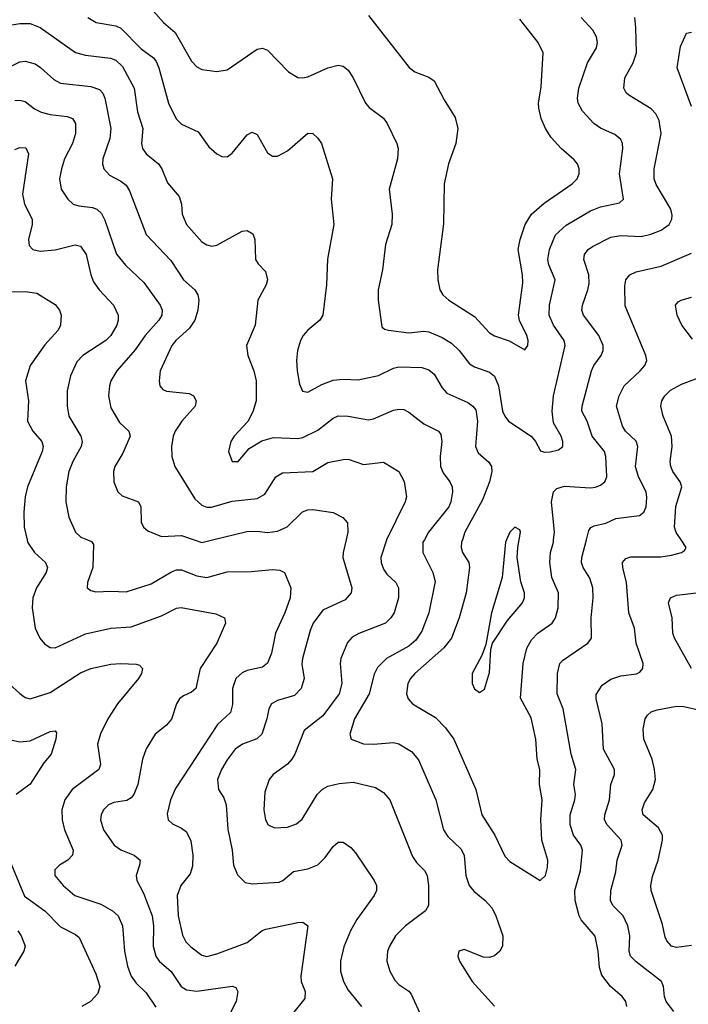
# Model space of a CAD drawing. Header units: inches. Extents: x 990586 to 1117858, y 769490 to 892071.
# Tile 54 of 248: x 1036489 to 1039137, y 858159 to 862061. Entities that reach past the tile are written whole.
import ezdxf

# ---------------------------------------------------------------- set-up
doc = ezdxf.new("R2010")
doc.units = ezdxf.units.IN
doc.header["$MEASUREMENT"] = 0
doc.layers.add('B0835', color=7, linetype='Continuous')
doc.layers.add('B0836', color=7, linetype='Continuous')

msp = doc.modelspace()

# ---------------------------------------------------------------- linework, layer by layer
at = {"layer": 'B0835', "color": 6}
for points, elevation in [([(1036517.9, 860000), (1036520, 859990), (1036546.9, 859950), (1036591.4, 859910), (1036599.2, 859890), (1036593.9, 859870), (1036555.9, 859810), (1036540.8, 859770), (1036538.6, 859730), (1036549.6, 859650), (1036568.9, 859610), (1036587.4, 859587.4), (1036610, 859573), (1036630, 859572.2), (1036750, 859627.3), (1036850, 859649.2), (1036930, 859655.6), (1037050, 859699.2), (1037110, 859728.4), (1037128.2, 859731.8), (1037266.4, 859706.4), (1037300.4, 859690), (1037303.9, 859670), (1037269.5, 859590), (1037203.1, 859490), (1037186.3, 859410), (1037170, 859395.6), (1037138, 859382), (1037121.8, 859370), (1037110.5, 859350), (1037090.6, 859289.4), (1037070, 859264.9), (1037024.9, 859230), (1036990, 859171.4), (1036975.2, 859130), (1036956.6, 859030), (1036941.5, 858990), (1036930, 858976.8), (1036912.8, 858967.2), (1036861.8, 858958.2), (1036840.8, 858950), (1036820.7, 858930), (1036811, 858910), (1036808.3, 858890), (1036821.3, 858850), (1036863.7, 858790), (1036890, 858771.5), (1036942.3, 858750), (1036965.8, 858730), (1036963.8, 858710), (1036950.2, 858670), (1036952.6, 858650), (1036979.2, 858599.2), (1037013.8, 858510), (1037019.5, 858470), (1037017, 858390), (1037028.2, 858350), (1037041.4, 858330), (1037089.2, 858289.2), (1037128.8, 858230), (1037150, 858216.1), (1037190, 858211.2), (1037330.8, 858230.8), (1037345.5, 858225.5), (1037352.5, 858210), (1037345.9, 858170), (1037265.2, 858010)], 3200), ([(1036757.2, 860000), (1036773.5, 859993.5), (1036780.6, 859980.6), (1036778.2, 859890), (1036757.1, 859830), (1036756.5, 859810), (1036770, 859798.4), (1036790, 859793.7), (1036850, 859796.9), (1036910, 859793.6), (1037010, 859825.4), (1037090, 859873.2), (1037110, 859880.6), (1037130, 859880.9), (1037190, 859856.6), (1037230, 859849.9), (1037310, 859872.4), (1037405.9, 859874.1), (1037490, 859882), (1037519.6, 859879.6), (1037537.8, 859870), (1037563.4, 859810), (1037559.9, 859770), (1037539, 859710), (1037502.6, 859630), (1037485.6, 859550), (1037470, 859511), (1037450, 859495.5), (1037390, 859482.4), (1037370, 859473.2), (1037344.5, 859450), (1037331.9, 859410), (1037332.2, 859347.8), (1037324, 859316), (1037272.7, 859267.3), (1037105.8, 859014.2), (1037085.7, 858970), (1037073.4, 858913.4), (1037077.3, 858890), (1037093.8, 858873.8), (1037130, 858857.7), (1037150, 858842.2), (1037166.3, 858806.3), (1037174.6, 858750), (1037172.9, 858707.1), (1037164.5, 858675.5), (1037127.6, 858630), (1037112.9, 858590), (1037116.1, 858510), (1037133.7, 858433.7), (1037147.2, 858407.2), (1037166.6, 858386.6), (1037210, 858353.9), (1037230, 858349), (1037270, 858358.8), (1037390, 858403.8), (1037448.8, 858451.2), (1037463.7, 858456.3), (1037590, 858483.4), (1037610, 858484.4), (1037630.3, 858470), (1037601.8, 858270), (1037603.9, 858250), (1037619, 858210), (1037618, 858182), (1037570, 858121)], 3300), ([(1037180.2, 860000), (1037210, 859989.7), (1037253.1, 860000)], 3400), ([(1037781.6, 860000), (1037769.9, 859950), (1037769.1, 859930), (1037804.5, 859810), (1037802.4, 859790), (1037777.4, 859762.6), (1037690, 859720.4), (1037651.9, 859670), (1037639.6, 859640.4), (1037608.5, 859530), (1037607, 859507), (1037615.8, 859450), (1037604.4, 859410), (1037576.9, 859383.1), (1037510, 859362.9), (1037485.7, 859350), (1037475.8, 859330), (1037467.9, 859290), (1037448, 859230), (1037428.8, 859211.2), (1037371.5, 859190), (1037342.9, 859170), (1037310, 859128.4), (1037287.6, 859090), (1037272.5, 859050), (1037276, 859010), (1037296.8, 858976.8), (1037306.2, 858950), (1037313.8, 858853.8), (1037330, 858770), (1037335.2, 858710), (1037351.9, 858671.9), (1037382.2, 858642.2), (1037410, 858636), (1037517, 858643), (1037530.8, 858649.2), (1037574, 858686), (1037630, 858696.4), (1037670, 858711.9), (1037699.4, 858740.6), (1037730, 858785), (1037750, 858801), (1037770, 858801.2), (1037799.9, 858779.9), (1037819.3, 858759.3), (1037893, 858650), (1037901.7, 858630), (1037901.8, 858610), (1037893.2, 858590), (1037824.8, 858495.2), (1037798.9, 858450), (1037772.8, 858387.2), (1037759.2, 858330), (1037759.9, 858290), (1037770.9, 858250), (1037790, 858214.5), (1037842.7, 858150)], 3400), ([(1037941.8, 860000), (1037941.2, 859998.8), (1037919.6, 859930), (1037921, 859910), (1037930, 859883.3), (1037943.7, 859863.7), (1037978.5, 859830), (1037988.7, 859810), (1037988.9, 859770), (1037971.8, 859710), (1037959.4, 859690), (1037937.8, 859670), (1037831.9, 859628.1), (1037806.4, 859613.6), (1037787, 859593), (1037761, 859530), (1037758.2, 859510), (1037764.7, 859430), (1037754.2, 859390), (1037690, 859302), (1037615.6, 859244.4), (1037578.5, 859150), (1037566.6, 859130), (1037549.1, 859110.9), (1037492.5, 859070), (1037476.4, 859050), (1037459.7, 859000.3), (1037455.7, 858930), (1037462.3, 858890), (1037472.8, 858870), (1037498, 858858), (1037550, 858861.5), (1037585.1, 858874.9), (1037607.3, 858892.7), (1037667.1, 858990), (1037688.8, 859011.2), (1037710, 859022.9), (1037754.4, 859034.4), (1037810, 859040), (1037898, 859018), (1037930, 858998.9), (1037955.2, 858970), (1038045, 858745), (1038060.8, 858720.8), (1038091.7, 858690), (1038102.7, 858670), (1038108.1, 858630), (1038108.2, 858550), (1038096.1, 858530), (1038017.4, 858470), (1037977.8, 858430), (1037953.1, 858390), (1037945.9, 858370), (1037942.9, 858330), (1037954.8, 858290), (1037975.1, 858255.1), (1037990, 858238), (1038030.6, 858210.6), (1038039.6, 858199.6), (1038080.9, 858110)], 3500), ([(1038091.6, 860000), (1038086, 859990), (1038085.5, 859950), (1038125.9, 859870), (1038134.2, 859834.2), (1038110, 859709.9), (1038082.1, 859637.9), (1038057.6, 859602.4), (1038030, 859579), (1037941.3, 859530), (1037906.4, 859493.6), (1037893, 859467), (1037873.6, 859390), (1037815.1, 859290), (1037796.2, 859230), (1037801.7, 859210), (1037850, 859191.6), (1037890, 859190), (1037970, 859196.1), (1037990, 859191.9), (1038041, 859161), (1038068.4, 859128.4), (1038137, 858970), (1038167.7, 858850), (1038184.4, 858824.4), (1038235.8, 858775.8), (1038249.1, 858750), (1038256.6, 858670), (1038269.7, 858630), (1038287.4, 858607.4), (1038332.7, 858570), (1038359.9, 858539.9), (1038374.8, 858510), (1038402.1, 858430), (1038401.3, 858390), (1038390.9, 858369.1), (1038370, 858351.3), (1038350, 858344.8), (1038325.7, 858345.7), (1038250, 858376), (1038228.8, 858370), (1038224.2, 858350), (1038230.7, 858330), (1038280.6, 858250), (1038370, 858152)], 3600), ([(1038242.4, 860000), (1038239.1, 859990), (1038237.9, 859970), (1038243.4, 859950), (1038267.2, 859910), (1038270.5, 859890.5), (1038257.9, 859790), (1038230, 859690), (1038198.7, 859610), (1038168.9, 859571.1), (1038053.6, 859470), (1038036.9, 859450), (1038026.2, 859430), (1038021.4, 859390), (1038026.9, 859370), (1038044.6, 859350), (1038135.2, 859295.2), (1038175, 859255), (1038208, 859210), (1038295.2, 859010), (1038319.5, 858910), (1038371.3, 858830), (1038410, 858746.1), (1038430, 858724.4), (1038550, 858649.6), (1038571.3, 858670), (1038579.2, 858700.8), (1038580.2, 858730), (1038556.9, 858810), (1038553.5, 858890), (1038558.6, 858970), (1038548, 859030), (1038549.4, 859090), (1038538, 859130), (1038533.3, 859210), (1038514.8, 859294.8), (1038471.9, 859371.9), (1038482.6, 859510), (1038498.2, 859570), (1038516.3, 859603.8), (1038540.5, 859630), (1038597.4, 859670), (1038611.3, 859690), (1038622.1, 859730), (1038622.5, 859790), (1038596.2, 859850), (1038588.1, 859910), (1038591, 859949), (1038602.6, 859990), (1038603.7, 860000)], 3700), ([(1038417.2, 860000), (1038413, 859990), (1038399.9, 859850), (1038358, 859710), (1038335.7, 859584.3), (1038319, 859541), (1038280.5, 859470), (1038280.4, 859430), (1038290, 859409.2), (1038310, 859394.6), (1038330, 859407.8), (1038350, 859473.4), (1038355.1, 859564.9), (1038361.3, 859590), (1038420.5, 859679.5), (1038480.7, 859750), (1038488.2, 859770), (1038487.7, 859790), (1038473.9, 859833.9), (1038459.4, 859930), (1038461.4, 859970), (1038466.9, 860000)], 3800), ([(1038893.1, 858150), (1038889.4, 858170), (1038875.3, 858190), (1038829.2, 858229.2), (1038794.1, 858274.1), (1038784.8, 858304.8), (1038779.8, 858370), (1038768.7, 858428.7), (1038713.4, 858493.4), (1038704.4, 858510), (1038688.7, 858570), (1038687.7, 858610), (1038709.6, 858690), (1038718.3, 858770), (1038711.8, 858790), (1038682.9, 858830), (1038669.7, 858870), (1038669.1, 858910), (1038688.2, 858970), (1038690, 858990), (1038683.4, 859030), (1038691.9, 859090), (1038673.2, 859150), (1038642, 859330), (1038617.6, 859390), (1038618.4, 859470), (1038628.2, 859510), (1038638.3, 859521.7), (1038739.3, 859590), (1038753.5, 859610), (1038752.9, 859690), (1038760.6, 859770), (1038758.5, 859810), (1038747.7, 859847.7), (1038720.7, 859890), (1038714.3, 859910), (1038715.1, 859930), (1038733.3, 860000)], 3600), ([(1039079.9, 858130), (1039048.9, 858170), (1039042.3, 858190), (1039039.2, 858230), (1039030.4, 858250), (1038930, 858326.8), (1038908.4, 858350), (1038902.7, 858370), (1038906.2, 858430), (1038897.7, 858470), (1038879.2, 858510), (1038838.6, 858550), (1038828.4, 858570), (1038830.3, 858610), (1038850, 858684.1), (1038855.6, 858730), (1038875.2, 858790), (1038871.2, 858810), (1038816.4, 858870), (1038805.7, 858890), (1038806, 858910), (1038825.6, 858970), (1038830.1, 859029.9), (1038845.3, 859070), (1038844.9, 859090), (1038800.9, 859170), (1038796.6, 859270), (1038772.4, 859370), (1038772.7, 859387.3), (1038796.6, 859423.4), (1038830, 859447.3), (1038870, 859461.3), (1038931.5, 859468.5), (1038944.8, 859475.2), (1038957.2, 859490), (1038958.6, 859510), (1038930.3, 859590), (1038923.8, 859650), (1038901.1, 859710), (1038892.6, 859830), (1038877.5, 859890), (1038877.1, 859910), (1038890, 859926.1), (1038910, 859932), (1039027.8, 859932.2), (1039070, 859938.6), (1039110.6, 859950), (1039122, 859958), (1039128.1, 859970), (1039108.3, 860000)], 3500), ([(1039149.5, 859490.5), (1039082.8, 859610), (1039076.3, 859630), (1039073.1, 859690), (1039058.6, 859750), (1039066.2, 859770), (1039090, 859780.7), (1039170, 859789.3)], 3400), ([(1036448.2, 859428.2), (1036490, 859390.5), (1036510, 859375.2), (1036530, 859369.6), (1036610, 859394.8), (1036730, 859472.6), (1036770, 859490.5), (1036850, 859507), (1036889.7, 859509.7), (1036950, 859507.6), (1036963.3, 859503.3), (1036975.2, 859490), (1036971, 859470), (1036959.2, 859450), (1036876.4, 859350), (1036838.6, 859290), (1036808.9, 859231.1), (1036797.2, 859190), (1036808.3, 859110), (1036802, 859090), (1036696.9, 859010), (1036667.6, 858970), (1036655.8, 858930), (1036656.6, 858890), (1036666.8, 858850), (1036700.2, 858770), (1036698.5, 858750), (1036679.6, 858730), (1036646.7, 858710), (1036628.5, 858691.5), (1036628.4, 858670), (1036661, 858630), (1036706.9, 858590), (1036810, 858555.8), (1036856.2, 858530), (1036879.5, 858510), (1036895.6, 858470), (1036903.5, 858370), (1036916, 858310), (1036930.3, 858270.3), (1036950, 858243.2), (1036990, 858204.2), (1037028.4, 858148.4)], 3100), ([(1039150, 858391.7), (1039090, 858384.4), (1039070, 858389.6), (1039051.6, 858410), (1039045.2, 858425.2), (1039035, 858475), (1038990.1, 858610), (1038988.4, 858630), (1038994.9, 858665.1), (1039017.5, 858730), (1039035.1, 858810), (1039035.4, 858830), (1039018.7, 858858.7), (1038958.2, 858910), (1038954.1, 858930), (1038963, 858957), (1038996.4, 859010), (1039007.5, 859050), (1039003.9, 859090), (1038994.1, 859130), (1038961.2, 859210), (1038958.8, 859250), (1038965.7, 859290), (1038975.1, 859304.9), (1038990, 859317.7), (1039013.3, 859326.7), (1039090, 859340.8), (1039119, 859339), (1039190, 859323.8)], 3400), ([(1036442.5, 859210), (1036490, 859199.2), (1036530, 859203.8), (1036610, 859240), (1036630, 859242.3), (1036634.6, 859234.6), (1036632.2, 859210), (1036613.1, 859150), (1036584.6, 859115.4), (1036530, 859031.6), (1036474.8, 858990)], 3000), ([(1036440.4, 858750), (1036507.3, 858587.3), (1036588.5, 858530), (1036650, 858466.7), (1036710, 858436.1), (1036723.9, 858423.9), (1036790, 858280.5), (1036805.8, 858230), (1036798, 858202), (1036769, 858170), (1036735.3, 858150)], 3000), ([(1036480.9, 858450), (1036494.7, 858430), (1036510.3, 858389.7), (1036505.6, 858370), (1036470.1, 858310)], 2900)]:
    msp.add_lwpolyline(points, dxfattribs=dict(at, elevation=elevation))
at = {"layer": 'B0836', "color": 6}
for points, elevation in [([(1036998.1, 862118.1), (1037058.9, 862050), (1037104.5, 862010), (1037170, 861897.1), (1037190, 861874.2), (1037210, 861863.1), (1037270, 861856), (1037310, 861862.2), (1037430, 861943.7), (1037450, 861947.6), (1037470, 861940.1), (1037554.1, 861854.1), (1037590, 861831.9), (1037610, 861830.3), (1037630, 861834.9), (1037710, 861870), (1037750, 861880.4), (1037770, 861876.3), (1037790, 861860.3), (1037810, 861830.1), (1037857.9, 861730), (1037873.2, 861713.2), (1037930, 861671.1), (1037944.8, 861650), (1037982.9, 861570), (1037987.6, 861550), (1037984.9, 861510), (1037952.7, 861390), (1037964.3, 861290), (1037962.6, 861250), (1037937.4, 861170), (1037925.8, 861070), (1037908.1, 860990), (1037908.4, 860950), (1037923.2, 860843.2), (1037934, 860834), (1037950, 860830), (1038030, 860820.7), (1038090, 860826.3), (1038110, 860823.7), (1038162.1, 860802.1), (1038199.2, 860779.2), (1038230, 860750.3), (1038270, 860697.1), (1038290, 860685), (1038350, 860663.9), (1038370, 860648), (1038384.9, 860610), (1038401.6, 860510), (1038410, 860489.4), (1038424.8, 860470), (1038515, 860410), (1038531.9, 860390), (1038552.3, 860352.3), (1038567.4, 860347.4), (1038590, 860348.1), (1038623.3, 860356.7), (1038639.6, 860370), (1038640.3, 860390), (1038633.8, 860410), (1038603.2, 860463.2), (1038597.3, 860510), (1038603.3, 860570), (1038649, 860770), (1038645.9, 860790), (1038603.2, 860850), (1038585.6, 860890), (1038587.2, 860930), (1038609.4, 861030), (1038584.6, 861090), (1038581.4, 861110), (1038587.6, 861150), (1038611.7, 861208.3), (1038653.1, 861246.8), (1038750, 861304), (1038790, 861319.5), (1038864.4, 861335.6), (1038880.1, 861350), (1038865.2, 861450), (1038877.3, 861550), (1038876.3, 861570), (1038870, 861586.2), (1038846.1, 861606.1), (1038790, 861631), (1038762.3, 861650), (1038718.3, 861698.3), (1038700.8, 861730), (1038698, 861750), (1038703, 861790), (1038737.6, 861890), (1038773.8, 861950), (1038777, 861970), (1038773.6, 861993.6), (1038759.4, 862019.4), (1038713, 862070)], 3800), ([(1036450, 862039.7), (1036490, 862045.8), (1036530, 862045.8), (1036570, 862029.5), (1036710, 861931.5), (1036750, 861920.6), (1036849, 861909), (1036870, 861901), (1036895.5, 861875.5), (1036942.7, 861790), (1036955.8, 861695.8), (1036976.2, 861630), (1036971.5, 861570), (1036974.8, 861550), (1036989.4, 861530), (1037039, 861490), (1037051.6, 861470), (1037073.9, 861413.9), (1037120.4, 861360.4), (1037130.2, 861330.2), (1037131.9, 861290), (1037149.6, 861250), (1037210, 861180.8), (1037230, 861168.5), (1037250, 861164.1), (1037270, 861167.2), (1037370, 861222.3), (1037390, 861225.6), (1037412.1, 861212.1), (1037420.1, 861190), (1037423.4, 861110), (1037433.2, 861093.2), (1037462.5, 861062.5), (1037470.4, 861030), (1037464.7, 861010), (1037431.6, 860950), (1037421.5, 860850), (1037387.8, 860770), (1037392.8, 860730), (1037416.6, 860670), (1037425.6, 860630), (1037425, 860550), (1037412.4, 860507.6), (1037391.9, 860468.1), (1037338.3, 860410), (1037325.3, 860390), (1037315.8, 860350), (1037330, 860310.8), (1037353.7, 860310), (1037398, 860362), (1037447.9, 860392.1), (1037494.5, 860405.5), (1037590, 860400.9), (1037610, 860405.2), (1037670, 860434.3), (1037730, 860482), (1037750, 860490.9), (1037790, 860489.2), (1037870, 860475.2), (1037890, 860479), (1037970, 860513.1), (1037990, 860517.9), (1038010, 860516.1), (1038030, 860505.8), (1038090, 860459.5), (1038147.7, 860430), (1038156.8, 860416.8), (1038160.9, 860390), (1038154, 860330), (1038155.6, 860290), (1038165.6, 860265.6), (1038193.2, 860230), (1038202, 860210), (1038203.8, 860190), (1038197.2, 860150), (1038188.5, 860130), (1038108.2, 860030), (1038091.6, 860000)], 3600), ([(1036758.7, 862070), (1036791.5, 862050), (1036870, 862036.9), (1036890, 862027.4), (1036970, 861945.2), (1037018.5, 861910), (1037030, 861895.4), (1037039.7, 861870), (1037078.5, 861730), (1037108.6, 861668.6), (1037130, 861646.7), (1037196.3, 861616.3), (1037237.5, 861557.5), (1037270, 861529.7), (1037290, 861518.8), (1037310, 861517.2), (1037330, 861531.4), (1037390, 861604.6), (1037410, 861614.6), (1037430, 861606), (1037470, 861533.5), (1037490, 861520.7), (1037510, 861520.7), (1037550, 861540.7), (1037630, 861610.7), (1037650, 861609.6), (1037670, 861591.6), (1037684.2, 861570), (1037728.5, 861430), (1037722.6, 861350), (1037733.6, 861250), (1037707.4, 861112.6), (1037703.8, 861010), (1037690, 860890), (1037678.2, 860870), (1037630, 860831), (1037612.2, 860810), (1037600.8, 860790), (1037589.6, 860750.4), (1037585.5, 860710), (1037587.7, 860670), (1037596.7, 860616.7), (1037608.7, 860588.7), (1037630, 860584.4), (1037685.1, 860614.9), (1037730, 860632.9), (1037770, 860636.6), (1037830, 860633.3), (1037910, 860651.1), (1037970, 860680.3), (1037990, 860684.8), (1038082.2, 860682.2), (1038110, 860673.8), (1038130, 860656.4), (1038162.1, 860602.1), (1038180.8, 860580.8), (1038264.1, 860544.1), (1038283.6, 860530), (1038295, 860515), (1038302.3, 860470), (1038294.2, 860370), (1038304.7, 860344.7), (1038347.7, 860307.7), (1038357, 860290), (1038359, 860270), (1038350, 860230), (1038322.3, 860157.7), (1038252.4, 860030), (1038242.4, 860000)], 3700), ([(1037870, 862078.1), (1038031.7, 861871.7), (1038054.6, 861854.6), (1038110, 861832.7), (1038130, 861818.4), (1038170, 861743), (1038213.6, 861673.6), (1038224.7, 861630), (1038216.5, 861570), (1038186.8, 861490), (1038169.8, 861410), (1038167.8, 861252.2), (1038143.2, 861070), (1038145.4, 861030), (1038153.6, 860990), (1038165.3, 860970), (1038188.8, 860950), (1038290, 860884.2), (1038350, 860819.9), (1038370, 860808.2), (1038428.1, 860788.1), (1038490, 860752.6), (1038501.8, 860770), (1038502.5, 860790), (1038497.4, 860810), (1038469, 860869), (1038464.8, 860890), (1038481.5, 861018.5), (1038480.1, 861050), (1038463.3, 861150), (1038471.2, 861190), (1038490.9, 861250), (1038515.5, 861290), (1038565.8, 861334.2), (1038677.2, 861410), (1038696.6, 861430), (1038705.1, 861450), (1038705.4, 861470), (1038697.8, 861490), (1038685.2, 861505.1), (1038634.2, 861550), (1038594.3, 861594.3), (1038572.1, 861630), (1038554.9, 861670), (1038544.5, 861710), (1038544.3, 861730), (1038554.6, 861794.6), (1038561.7, 861930), (1038542, 861970), (1038470, 862063.6)], 3900), ([(1038603.7, 860000), (1038607.1, 860030), (1038595.6, 860150), (1038603.3, 860190), (1038616.2, 860203.8), (1038647.3, 860212.7), (1038750, 860205.7), (1038770, 860208.4), (1038790, 860216.1), (1038806.8, 860230), (1038813.9, 860250), (1038811.1, 860330), (1038805.5, 860350), (1038756.8, 860410), (1038737, 860470), (1038716, 860510), (1038717, 860530), (1038754.1, 860670), (1038763, 860690), (1038792.5, 860730), (1038799.5, 860750), (1038800.3, 860770), (1038783.3, 860810), (1038721.8, 860890), (1038716, 860910), (1038718, 860930), (1038739.8, 860990), (1038744, 861016), (1038742.6, 861050), (1038723.1, 861110), (1038725.8, 861130), (1038741.1, 861150), (1038757.7, 861162.3), (1038830, 861198.9), (1038870, 861205.6), (1038950, 861201.5), (1038989.2, 861210.8), (1039030, 861227.3), (1039061.1, 861250), (1039071.4, 861270), (1039073.2, 861286.8), (1039068.4, 861310), (1039010, 861408), (1039002.1, 861430), (1039001.7, 861470), (1039030, 861610), (1039021.7, 861661.7), (1039008.2, 861688.2), (1038990, 861707.2), (1038901.6, 861761.6), (1038891.2, 861771.2), (1038881.8, 861790), (1038885.4, 861830), (1038918.5, 861890), (1038931.3, 861930), (1038929.6, 862030), (1038924.8, 862070)], 3700), ([(1039150, 861717), (1039093.4, 861870), (1039105.8, 861954.2), (1039130, 862008.1), (1039150, 862011.2)], 3600), ([(1036419.9, 861860.1), (1036490, 861893.5), (1036510, 861896.7), (1036550, 861885.9), (1036571.6, 861871.6), (1036623.6, 861823.6), (1036649.9, 861809.9), (1036770, 861796.6), (1036804.7, 861784.7), (1036818.8, 861770), (1036826.3, 861750), (1036849.4, 861630), (1036845.7, 861590), (1036818.6, 861510), (1036817.3, 861490), (1036822.4, 861470), (1036844.5, 861444.5), (1036890, 861421.4), (1036910, 861405.7), (1036923.2, 861383.2), (1036990.4, 861210), (1037087.1, 861107.1), (1037137.4, 861030), (1037182.6, 860990), (1037194.9, 860970), (1037198, 860950), (1037194.8, 860910), (1037182.1, 860870), (1037161.5, 860838.5), (1037107, 860790), (1037091.1, 860770), (1037045.7, 860670), (1037041.1, 860630), (1037044.1, 860610), (1037055.4, 860595.4), (1037070, 860588.8), (1037159.6, 860579.6), (1037177.9, 860570), (1037187.8, 860550), (1037184.1, 860530), (1037130.6, 860469.4), (1037104.2, 860430), (1037096.1, 860410), (1037089.5, 860370), (1037091.6, 860330), (1037103, 860290), (1037182.8, 860162.8), (1037210, 860136.9), (1037230, 860129.4), (1037249.2, 860129.2), (1037330, 860153.3), (1037430, 860162.9), (1037459.3, 860180.7), (1037504, 860250), (1037530, 860265.1), (1037650, 860271.1), (1037710, 860305.9), (1037770, 860318.4), (1037790, 860319.6), (1037850, 860298.6), (1037930, 860307.4), (1037990.3, 860270), (1038011.4, 860231.4), (1038021.6, 860170), (1038015.6, 860150), (1037941.8, 860000)], 3500), ([(1036470, 861741), (1036490, 861742.6), (1036510, 861736.8), (1036547.6, 861707.6), (1036573.9, 861693.9), (1036610, 861684.7), (1036677.3, 861677.3), (1036698.5, 861670), (1036709.6, 861649.6), (1036709.4, 861610), (1036697.8, 861570), (1036666.5, 861510), (1036653.8, 861470), (1036646.6, 861430), (1036653.3, 861390), (1036679.2, 861350), (1036701.3, 861330), (1036722.7, 861322.7), (1036776.7, 861316.7), (1036793.9, 861310), (1036813, 861293), (1036826.2, 861266.2), (1036872.1, 861132.1), (1036908.5, 861088.5), (1036980, 861020), (1037045.1, 860930), (1037053.1, 860910), (1037051.6, 860890), (1037040.5, 860870), (1036986.2, 860810), (1036946.8, 860753.2), (1036873.2, 860670), (1036849.7, 860630), (1036844, 860610), (1036840, 860570), (1036850, 860523.4), (1036884.1, 860464.1), (1036920.5, 860430), (1036925.8, 860410), (1036896.9, 860343.1), (1036866.3, 860290), (1036860.7, 860270), (1036861.8, 860230), (1036877.3, 860190), (1036894.7, 860174.7), (1036959.3, 860150), (1036969, 860130), (1036970.3, 860070), (1036979.3, 860050), (1036995.9, 860035.9), (1037050, 860013.5), (1037130, 860017.3), (1037180.2, 860000)], 3400), ([(1036470, 861547.1), (1036490, 861554.9), (1036513.6, 861553.6), (1036524.3, 861530), (1036499.5, 861370), (1036508.4, 861330), (1036538.3, 861270), (1036538.3, 861250), (1036523.6, 861190), (1036525.9, 861165.9), (1036540.5, 861150), (1036570, 861143.1), (1036630, 861149.4), (1036709.1, 861169.1), (1036730, 861163), (1036752.3, 861130), (1036771, 861050), (1036781.8, 861021.8), (1036804.1, 860990), (1036860.9, 860930), (1036879.4, 860890), (1036879.4, 860870), (1036873, 860850), (1036850, 860810), (1036829.8, 860790), (1036738.7, 860730), (1036714.7, 860705.3), (1036689.5, 860650), (1036676.9, 860590), (1036676.3, 860530), (1036683.9, 860490), (1036730.7, 860410), (1036735.8, 860390), (1036732.6, 860370), (1036699.7, 860310), (1036683.6, 860270), (1036673.2, 860210), (1036672, 860150), (1036682.9, 860090), (1036710, 860030.4), (1036730.7, 860010.7), (1036757.2, 860000)], 3300), ([(1038733.3, 860000), (1038743, 860037), (1038751, 860049), (1038764.7, 860055.3), (1038810, 860065.7), (1038850, 860084.4), (1038943.4, 860096.6), (1038960.6, 860110), (1038970.1, 860130), (1038973, 860167), (1038969.9, 860190), (1038940, 860250), (1038928.2, 860290), (1038937.2, 860370), (1038930.2, 860390.2), (1038888.1, 860430), (1038876.4, 860450), (1038853.1, 860530), (1038863.1, 860570), (1038883.7, 860610), (1038946.9, 860670), (1038964.3, 860690), (1038972.9, 860710), (1038969.2, 860730), (1038887.6, 860927.6), (1038885.8, 861005.8), (1038889.6, 861030), (1038905.6, 861050), (1038930, 861062.3), (1039030, 861084.1), (1039150, 861135.9)], 3600), ([(1036450, 860982), (1036510, 860983.9), (1036556.8, 860976.8), (1036630, 860932.2), (1036647, 860910), (1036653, 860890), (1036651, 860850), (1036640.6, 860830), (1036587.8, 860772.2), (1036530.1, 860690.1), (1036512, 860630), (1036524.3, 860550), (1036519.9, 860470), (1036540.8, 860430), (1036576.3, 860390), (1036581.7, 860370), (1036577.7, 860350), (1036519.9, 860210), (1036510.3, 860170), (1036504.9, 860110), (1036507.2, 860050), (1036517.9, 860000)], 3200), ([(1039154.4, 860794.4), (1039111.1, 860850), (1039092.9, 860890), (1039086.5, 860930), (1039096.7, 860943.3), (1039108.8, 860950), (1039150, 860960.9)], 3500), ([(1039108.3, 860000), (1039089.1, 860029.1), (1039082.8, 860050), (1039087.9, 860132.1), (1039111.6, 860210), (1039105.2, 860230), (1039076.2, 860270), (1039067.4, 860290), (1039065.4, 860310), (1039072.9, 860370), (1039070.2, 860410), (1039037.5, 860490), (1039028.5, 860530), (1039032.5, 860550), (1039044.3, 860570), (1039067.1, 860592.9), (1039110, 860616.5), (1039198.5, 860650)], 3500), ([(1037253.1, 860000), (1037387.9, 860032.1), (1037430, 860033.8), (1037470, 860028.9), (1037510, 860033.5), (1037548.1, 860051.9), (1037609.6, 860110.4), (1037630, 860118.4), (1037650, 860119.4), (1037730, 860108.2), (1037768.3, 860088.3), (1037787.6, 860067.6), (1037788.7, 860030), (1037781.6, 860000)], 3400), ([(1038466.9, 860000), (1038472.4, 860030), (1038470, 860039.3), (1038450, 860049.9), (1038429.8, 860030.2), (1038417.2, 860000)], 3800)]:
    msp.add_lwpolyline(points, dxfattribs=dict(at, elevation=elevation))

doc.saveas('drawing.dxf')
